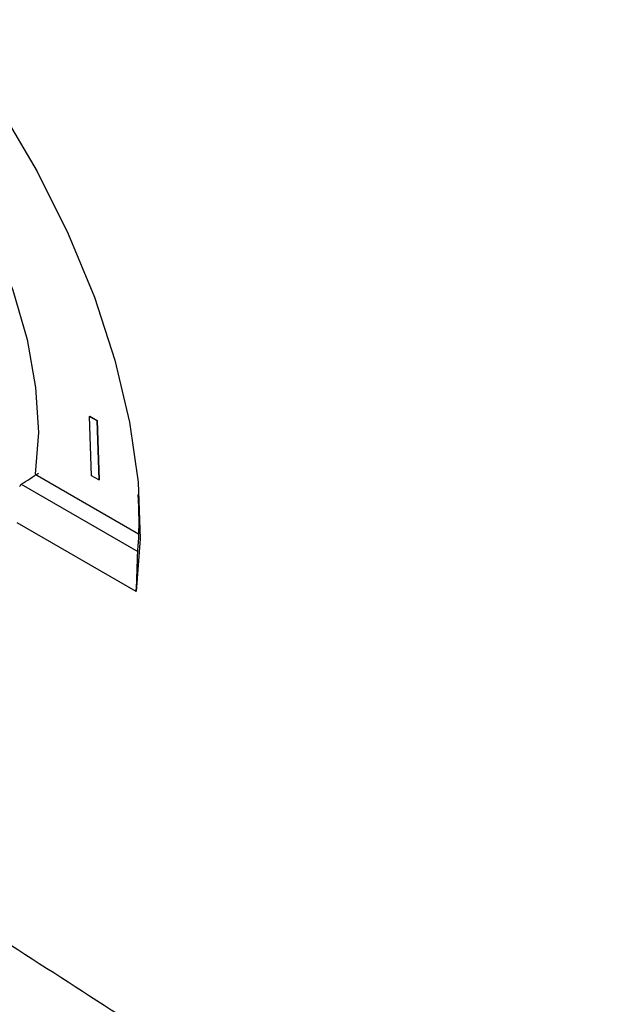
# Model space of a CAD drawing. Header units: millimetres. Extents: x -117 to 444, y -157 to 472.
# Tile 131 of 160: x 307 to 319, y 314 to 334. Entities that reach past the tile are written whole.
import ezdxf

# ---------------------------------------------------------------- set-up
doc = ezdxf.new("R2010")
doc.units = ezdxf.units.MM

msp = doc.modelspace()

# ---------------------------------------------------------------- linework, layer by layer
at = {"color": 7, "linetype": 'Continuous', "lineweight": 25}
for p, q in [((308.543, 325.804), (308.546, 325.806)), ((308.543, 325.804), (308.692, 325.718)), ((308.58, 324.601), (308.543, 325.804)), ((308.546, 325.806), (308.696, 325.72)), ((308.692, 325.718), (308.696, 325.72)), ((308.692, 325.718), (308.729, 324.515)), ((308.696, 325.72), (308.733, 324.517)), ((307.44, 324.634), (309.532, 323.426)), ((308.729, 324.515), (308.58, 324.601)), ((308.729, 324.515), (308.733, 324.517)), ((307.158, 324.429), (309.517, 323.067)), ((309.488, 322.253), (307.072, 323.648)), ((309.517, 323.067), (309.517, 323.069))]:
    msp.add_line(p, q, dxfattribs=at)
at = {"color": 7, "linetype": 'Continuous', "lineweight": 25, "flags": 128}
for points in [[(299.166, 338.387), (300.146, 338.051), (301.149, 337.562), (302.159, 336.927), (303.159, 336.157), (304.133, 335.264), (305.067, 334.262), (305.945, 333.167), (306.753, 331.996), (307.479, 330.769), (308.111, 329.504), (308.639, 328.221), (309.055, 326.942), (309.351, 325.686), (309.524, 324.473), (309.57, 323.323), (309.488, 322.253)], [(300.263, 335.466), (301.023, 335.258), (301.809, 334.904), (302.604, 334.412), (303.39, 333.794), (304.149, 333.064), (304.864, 332.237), (305.52, 331.333), (306.1, 330.371), (306.594, 329.374), (306.988, 328.363), (307.275, 327.362), (307.448, 326.392), (307.503, 325.476), (307.44, 324.634)]]:
    msp.add_lwpolyline(points, dxfattribs=at)
at = {"color": 7, "linetype": 'Continuous', "lineweight": 25}
for centre, major_axis, ratio, start_param, end_param in [((287.136, 317.983), (106.457, 67.757), 0.042661, 4.874371, 4.877725), ((302.85, 329.103), (4.617, 8.96), 0.606637, 4.488379, 4.49417)]:
    msp.add_ellipse(centre, major_axis=major_axis, ratio=ratio, start_param=start_param, end_param=end_param, dxfattribs=at)
for points, knots in [([(309.517, 323.069), (309.522, 323.126), (309.557, 323.49), (309.542, 323.888), (309.53, 324.224)], [0, 0, 0, 0, 0.156142, 1, 1, 1, 1]), ([(345.436, 293.821), (345.42, 293.829), (345.374, 293.849), (345.229, 293.915), (344.95, 294.043), (344.495, 294.252), (344.038, 294.462), (343.631, 294.65), (343.328, 294.789), (343.028, 294.929), (342.73, 295.067), (341.531, 295.627), (338.429, 297.102), (333.418, 299.605), (327.393, 302.804), (321.821, 305.936), (316.701, 308.955), (312.039, 311.815), (307.381, 314.791), (303.769, 317.162), (301.714, 318.578), (301.207, 318.928)], [0, 0, 0, 0, 0.001117, 0.003136, 0.00988, 0.020233, 0.034193, 0.041136, 0.048025, 0.054859, 0.061639, 0.068364, 0.136669, 0.273129, 0.409173, 0.545355, 0.650456, 0.755564, 0.860707, 0.965586, 1, 1, 1, 1]), ([(298.278, 315.299), (299.055, 314.463), (300.679, 312.717), (303.302, 310.243), (306.828, 307.169), (311.322, 303.745), (316.61, 300.376), (321.841, 297.596), (326.946, 295.34), (331.834, 293.587), (336.458, 292.254), (340.771, 291.239), (343.699, 290.755), (345.161, 290.513)], [0, 0, 0, 0, 0.062406, 0.130314, 0.198445, 0.320781, 0.443631, 0.547645, 0.651263, 0.754982, 0.836705, 0.918447, 1, 1, 1, 1])]:
    msp.add_open_spline(points, degree=3, knots=knots, dxfattribs=at)
msp.add_open_spline([(309.488, 322.253), (309.5, 322.525), (309.51, 322.796), (309.517, 323.067)], degree=3, dxfattribs=at)

doc.saveas('drawing.dxf')
